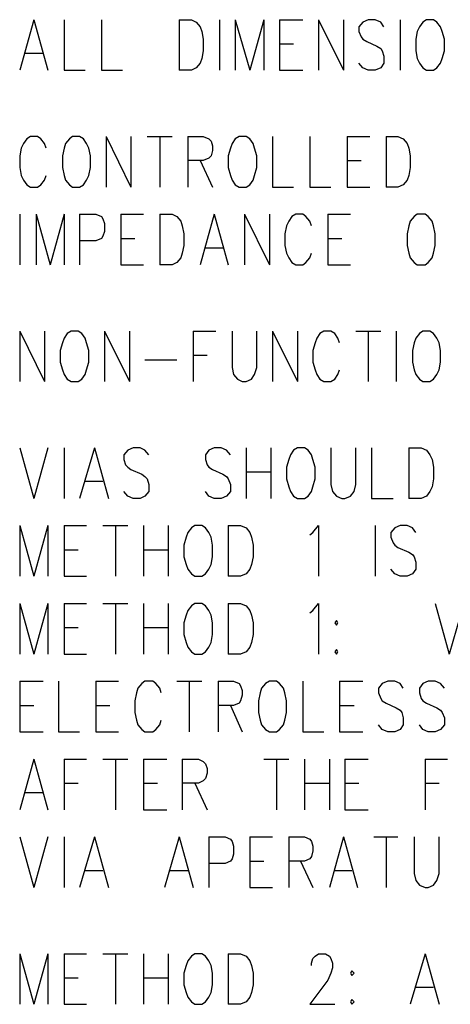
# Model space of a CAD drawing. Extents: x 11.9 to 28.1, y 10.8 to 21.2.
# Tile 18 of 27: x 23.878 to 24.431, y 16.057 to 17.322. Entities that reach past the tile are written whole.
import ezdxf

# ---------------------------------------------------------------- set-up
doc = ezdxf.new("R2010")
doc.units = 0
doc.header["$MEASUREMENT"] = 0
doc.layers.add('LAYNR1', color=2, linetype='Continuous')

msp = doc.modelspace()

# ---------------------------------------------------------------- linework, layer by layer
at = {"layer": 'LAYNR1', "color": 7}
for points in [[(23.896, 17.322), (23.878, 17.257)], [(23.896, 17.322), (23.914, 17.257)], [(23.935, 17.322), (23.935, 17.257), (23.962, 17.257)], [(23.983, 17.322), (23.983, 17.257), (24.01, 17.257)], [(24.083, 17.322), (24.083, 17.257)], [(24.083, 17.322), (24.099, 17.322), (24.105, 17.319), (24.11, 17.313), (24.112, 17.307), (24.114, 17.297), (24.114, 17.282), (24.112, 17.272), (24.11, 17.266), (24.105, 17.26), (24.099, 17.257), (24.083, 17.257)], [(24.135, 17.322), (24.135, 17.257)], [(24.155, 17.322), (24.155, 17.257)], [(24.155, 17.322), (24.174, 17.257)], [(24.192, 17.322), (24.174, 17.257)], [(24.192, 17.322), (24.192, 17.257)], [(24.212, 17.322), (24.212, 17.257)], [(24.212, 17.322), (24.242, 17.322)], [(24.262, 17.322), (24.262, 17.257)], [(24.262, 17.322), (24.294, 17.257)], [(24.294, 17.322), (24.294, 17.257)], [(24.346, 17.313), (24.342, 17.319), (24.335, 17.322), (24.326, 17.322), (24.319, 17.319), (24.314, 17.313), (24.314, 17.307), (24.317, 17.3), (24.319, 17.297), (24.324, 17.294), (24.337, 17.288), (24.342, 17.285), (24.344, 17.282), (24.346, 17.275), (24.346, 17.266), (24.342, 17.26), (24.335, 17.257), (24.326, 17.257), (24.319, 17.26), (24.314, 17.266)], [(24.367, 17.322), (24.367, 17.257)], [(24.212, 17.291), (24.23, 17.291)], [(23.885, 17.279), (23.908, 17.279)], [(24.212, 17.257), (24.242, 17.257)], [(23.912, 17.157), (23.91, 17.163), (23.905, 17.169), (23.901, 17.172), (23.892, 17.172), (23.887, 17.169), (23.883, 17.163), (23.88, 17.157), (23.878, 17.147), (23.878, 17.132), (23.88, 17.122), (23.883, 17.116), (23.887, 17.11), (23.892, 17.107), (23.901, 17.107), (23.905, 17.11), (23.91, 17.116), (23.912, 17.122)], [(23.989, 17.172), (23.989, 17.107)], [(23.989, 17.172), (24.021, 17.107)], [(24.021, 17.172), (24.021, 17.107)], [(24.042, 17.172), (24.074, 17.172)], [(24.058, 17.172), (24.058, 17.107)], [(24.094, 17.172), (24.094, 17.107)], [(24.094, 17.172), (24.114, 17.172), (24.121, 17.169), (24.124, 17.166), (24.126, 17.16), (24.126, 17.154), (24.124, 17.147), (24.121, 17.144), (24.114, 17.141), (24.094, 17.141)], [(24.203, 17.172), (24.203, 17.107), (24.23, 17.107)], [(24.251, 17.172), (24.251, 17.107), (24.278, 17.107)], [(24.299, 17.172), (24.299, 17.107)], [(24.299, 17.172), (24.328, 17.172)], [(24.349, 17.172), (24.349, 17.107)], [(24.349, 17.172), (24.364, 17.172), (24.371, 17.169), (24.376, 17.163), (24.378, 17.157), (24.38, 17.147), (24.38, 17.132), (24.378, 17.122), (24.376, 17.116), (24.371, 17.11), (24.364, 17.107), (24.349, 17.107)], [(24.11, 17.141), (24.126, 17.107)], [(24.299, 17.141), (24.317, 17.141)], [(24.299, 17.107), (24.328, 17.107)], [(23.878, 17.072), (23.878, 17.007)], [(23.899, 17.072), (23.899, 17.007)], [(23.899, 17.072), (23.917, 17.007)], [(23.935, 17.072), (23.917, 17.007)], [(23.935, 17.072), (23.935, 17.007)], [(23.955, 17.072), (23.955, 17.007)], [(23.955, 17.072), (23.976, 17.072), (23.983, 17.069), (23.985, 17.066), (23.987, 17.06), (23.987, 17.05), (23.985, 17.044), (23.983, 17.041), (23.976, 17.038), (23.955, 17.038)], [(24.008, 17.072), (24.008, 17.007)], [(24.008, 17.072), (24.037, 17.072)], [(24.058, 17.072), (24.058, 17.007)], [(24.058, 17.072), (24.074, 17.072), (24.08, 17.069), (24.085, 17.063), (24.087, 17.057), (24.089, 17.047), (24.089, 17.032), (24.087, 17.022), (24.085, 17.016), (24.08, 17.01), (24.074, 17.007), (24.058, 17.007)], [(24.128, 17.072), (24.11, 17.007)], [(24.128, 17.072), (24.146, 17.007)], [(24.167, 17.072), (24.167, 17.007)], [(24.167, 17.072), (24.199, 17.007)], [(24.199, 17.072), (24.199, 17.007)], [(24.253, 17.057), (24.251, 17.063), (24.246, 17.069), (24.242, 17.072), (24.233, 17.072), (24.228, 17.069), (24.224, 17.063), (24.221, 17.057), (24.219, 17.047), (24.219, 17.032), (24.221, 17.022), (24.224, 17.016), (24.228, 17.01), (24.233, 17.007), (24.242, 17.007), (24.246, 17.01), (24.251, 17.016), (24.253, 17.022)], [(24.274, 17.072), (24.274, 17.007)], [(24.274, 17.072), (24.303, 17.072)], [(24.008, 17.041), (24.026, 17.041)], [(24.274, 17.041), (24.292, 17.041)], [(24.117, 17.029), (24.139, 17.029)], [(24.008, 17.007), (24.037, 17.007)], [(24.274, 17.007), (24.303, 17.007)], [(23.878, 16.922), (23.878, 16.857)], [(23.878, 16.922), (23.91, 16.857)], [(23.91, 16.922), (23.91, 16.857)], [(23.987, 16.922), (23.987, 16.857)], [(23.987, 16.922), (24.019, 16.857)], [(24.019, 16.922), (24.019, 16.857)], [(24.101, 16.922), (24.101, 16.857)], [(24.101, 16.922), (24.13, 16.922)], [(24.151, 16.922), (24.151, 16.875), (24.153, 16.866), (24.158, 16.86), (24.164, 16.857), (24.169, 16.857), (24.176, 16.86), (24.18, 16.866), (24.183, 16.875), (24.183, 16.922)], [(24.203, 16.922), (24.203, 16.857)], [(24.203, 16.922), (24.235, 16.857)], [(24.235, 16.922), (24.235, 16.857)], [(24.289, 16.907), (24.287, 16.913), (24.283, 16.919), (24.278, 16.922), (24.269, 16.922), (24.264, 16.919), (24.26, 16.913), (24.258, 16.907), (24.255, 16.897), (24.255, 16.882), (24.258, 16.872), (24.26, 16.866), (24.264, 16.86), (24.269, 16.857), (24.278, 16.857), (24.283, 16.86), (24.287, 16.866), (24.289, 16.872)], [(24.31, 16.922), (24.342, 16.922)], [(24.326, 16.922), (24.326, 16.857)], [(24.362, 16.922), (24.362, 16.857)], [(24.101, 16.891), (24.119, 16.891)], [(24.039, 16.885), (24.08, 16.885)], [(23.878, 16.772), (23.896, 16.707)], [(23.914, 16.772), (23.896, 16.707)], [(23.935, 16.772), (23.935, 16.707)], [(23.974, 16.772), (23.955, 16.707)], [(23.974, 16.772), (23.992, 16.707)], [(24.044, 16.763), (24.039, 16.769), (24.033, 16.772), (24.024, 16.772), (24.017, 16.769), (24.012, 16.763), (24.012, 16.757), (24.014, 16.75), (24.017, 16.747), (24.021, 16.744), (24.035, 16.738), (24.039, 16.735), (24.042, 16.732), (24.044, 16.725), (24.044, 16.716), (24.039, 16.71), (24.033, 16.707), (24.024, 16.707), (24.017, 16.71), (24.012, 16.716)], [(24.149, 16.763), (24.144, 16.769), (24.137, 16.772), (24.128, 16.772), (24.121, 16.769), (24.117, 16.763), (24.117, 16.757), (24.119, 16.75), (24.121, 16.747), (24.126, 16.744), (24.139, 16.738), (24.144, 16.735), (24.146, 16.732), (24.149, 16.725), (24.149, 16.716), (24.144, 16.71), (24.137, 16.707), (24.128, 16.707), (24.121, 16.71), (24.117, 16.716)], [(24.169, 16.772), (24.169, 16.707)], [(24.201, 16.772), (24.201, 16.707)], [(24.278, 16.772), (24.278, 16.725), (24.28, 16.716), (24.285, 16.71), (24.292, 16.707), (24.296, 16.707), (24.303, 16.71), (24.308, 16.716), (24.31, 16.725), (24.31, 16.772)], [(24.33, 16.772), (24.33, 16.707), (24.358, 16.707)], [(24.378, 16.772), (24.378, 16.707)], [(24.378, 16.772), (24.394, 16.772), (24.401, 16.769), (24.405, 16.763), (24.408, 16.757), (24.41, 16.747), (24.41, 16.732), (24.408, 16.722), (24.405, 16.716), (24.401, 16.71), (24.394, 16.707), (24.378, 16.707)], [(24.169, 16.741), (24.201, 16.741)], [(23.962, 16.729), (23.985, 16.729)], [(23.878, 16.672), (23.878, 16.607)], [(23.878, 16.672), (23.896, 16.607)], [(23.914, 16.672), (23.896, 16.607)], [(23.914, 16.672), (23.914, 16.607)], [(23.935, 16.672), (23.935, 16.607)], [(23.935, 16.672), (23.964, 16.672)], [(23.985, 16.672), (24.017, 16.672)], [(24.001, 16.672), (24.001, 16.607)], [(24.037, 16.672), (24.037, 16.607)], [(24.069, 16.672), (24.069, 16.607)], [(24.146, 16.672), (24.146, 16.607)], [(24.146, 16.672), (24.162, 16.672), (24.169, 16.669), (24.174, 16.663), (24.176, 16.657), (24.178, 16.647), (24.178, 16.632), (24.176, 16.622), (24.174, 16.616), (24.169, 16.61), (24.162, 16.607), (24.146, 16.607)], [(24.251, 16.66), (24.255, 16.663), (24.262, 16.672), (24.262, 16.607)], [(24.335, 16.672), (24.335, 16.607)], [(24.387, 16.663), (24.383, 16.669), (24.376, 16.672), (24.367, 16.672), (24.36, 16.669), (24.355, 16.663), (24.355, 16.657), (24.358, 16.65), (24.36, 16.647), (24.364, 16.644), (24.378, 16.638), (24.383, 16.635), (24.385, 16.632), (24.387, 16.625), (24.387, 16.616), (24.383, 16.61), (24.376, 16.607), (24.367, 16.607), (24.36, 16.61), (24.355, 16.616)], [(23.935, 16.641), (23.953, 16.641)], [(24.037, 16.641), (24.069, 16.641)], [(23.935, 16.607), (23.964, 16.607)], [(23.878, 16.572), (23.878, 16.507)], [(23.878, 16.572), (23.896, 16.507)], [(23.914, 16.572), (23.896, 16.507)], [(23.914, 16.572), (23.914, 16.507)], [(23.935, 16.572), (23.935, 16.507)], [(23.935, 16.572), (23.964, 16.572)], [(23.985, 16.572), (24.017, 16.572)], [(24.001, 16.572), (24.001, 16.507)], [(24.037, 16.572), (24.037, 16.507)], [(24.069, 16.572), (24.069, 16.507)], [(24.146, 16.572), (24.146, 16.507)], [(24.146, 16.572), (24.162, 16.572), (24.169, 16.569), (24.174, 16.563), (24.176, 16.557), (24.178, 16.547), (24.178, 16.532), (24.176, 16.522), (24.174, 16.516), (24.169, 16.51), (24.162, 16.507), (24.146, 16.507)], [(24.251, 16.56), (24.255, 16.563), (24.262, 16.572), (24.262, 16.507)], [(24.412, 16.572), (24.43, 16.507)], [(24.449, 16.572), (24.43, 16.507)], [(23.935, 16.541), (23.953, 16.541)], [(24.037, 16.541), (24.069, 16.541)], [(23.935, 16.507), (23.964, 16.507)], [(23.878, 16.472), (23.878, 16.407)], [(23.878, 16.472), (23.908, 16.472)], [(23.928, 16.472), (23.928, 16.407), (23.955, 16.407)], [(23.976, 16.472), (23.976, 16.407)], [(23.976, 16.472), (24.005, 16.472)], [(24.06, 16.457), (24.058, 16.463), (24.053, 16.469), (24.049, 16.472), (24.039, 16.472), (24.035, 16.469), (24.03, 16.463), (24.028, 16.457), (24.026, 16.447), (24.026, 16.432), (24.028, 16.422), (24.03, 16.416), (24.035, 16.41), (24.039, 16.407), (24.049, 16.407), (24.053, 16.41), (24.058, 16.416), (24.06, 16.422)], [(24.08, 16.472), (24.112, 16.472)], [(24.096, 16.472), (24.096, 16.407)], [(24.133, 16.472), (24.133, 16.407)], [(24.133, 16.472), (24.153, 16.472), (24.16, 16.469), (24.162, 16.466), (24.164, 16.46), (24.164, 16.454), (24.162, 16.447), (24.16, 16.444), (24.153, 16.441), (24.133, 16.441)], [(24.242, 16.472), (24.242, 16.407), (24.269, 16.407)], [(24.289, 16.472), (24.289, 16.407)], [(24.289, 16.472), (24.319, 16.472)], [(24.371, 16.463), (24.367, 16.469), (24.36, 16.472), (24.351, 16.472), (24.344, 16.469), (24.339, 16.463), (24.339, 16.457), (24.342, 16.45), (24.344, 16.447), (24.349, 16.444), (24.362, 16.438), (24.367, 16.435), (24.369, 16.432), (24.371, 16.425), (24.371, 16.416), (24.367, 16.41), (24.36, 16.407), (24.351, 16.407), (24.344, 16.41), (24.339, 16.416)], [(24.424, 16.463), (24.419, 16.469), (24.412, 16.472), (24.403, 16.472), (24.396, 16.469), (24.392, 16.463), (24.392, 16.457), (24.394, 16.45), (24.396, 16.447), (24.401, 16.444), (24.414, 16.438), (24.419, 16.435), (24.421, 16.432), (24.424, 16.425), (24.424, 16.416), (24.419, 16.41), (24.412, 16.407), (24.403, 16.407), (24.396, 16.41), (24.392, 16.416)], [(23.878, 16.441), (23.896, 16.441)], [(23.976, 16.441), (23.994, 16.441)], [(24.149, 16.441), (24.164, 16.407)], [(24.289, 16.441), (24.308, 16.441)], [(23.878, 16.407), (23.908, 16.407)], [(23.976, 16.407), (24.005, 16.407)], [(24.289, 16.407), (24.319, 16.407)], [(23.896, 16.372), (23.878, 16.307)], [(23.896, 16.372), (23.914, 16.307)], [(23.935, 16.372), (23.935, 16.307)], [(23.935, 16.372), (23.964, 16.372)], [(23.985, 16.372), (24.017, 16.372)], [(24.001, 16.372), (24.001, 16.307)], [(24.037, 16.372), (24.037, 16.307)], [(24.037, 16.372), (24.067, 16.372)], [(24.087, 16.372), (24.087, 16.307)], [(24.087, 16.372), (24.108, 16.372), (24.114, 16.369), (24.117, 16.366), (24.119, 16.36), (24.119, 16.354), (24.117, 16.347), (24.114, 16.344), (24.108, 16.341), (24.087, 16.341)], [(24.192, 16.372), (24.224, 16.372)], [(24.208, 16.372), (24.208, 16.307)], [(24.244, 16.372), (24.244, 16.307)], [(24.276, 16.372), (24.276, 16.307)], [(24.296, 16.372), (24.296, 16.307)], [(24.296, 16.372), (24.326, 16.372)], [(24.399, 16.372), (24.399, 16.307)], [(24.399, 16.372), (24.428, 16.372)], [(23.935, 16.341), (23.953, 16.341)], [(24.037, 16.341), (24.055, 16.341)], [(24.103, 16.341), (24.119, 16.307)], [(24.244, 16.341), (24.276, 16.341)], [(24.296, 16.341), (24.314, 16.341)], [(24.399, 16.341), (24.417, 16.341)], [(23.885, 16.329), (23.908, 16.329)], [(24.037, 16.307), (24.067, 16.307)], [(24.296, 16.307), (24.326, 16.307)], [(23.878, 16.272), (23.896, 16.207)], [(23.914, 16.272), (23.896, 16.207)], [(23.935, 16.272), (23.935, 16.207)], [(23.974, 16.272), (23.955, 16.207)], [(23.974, 16.272), (23.992, 16.207)], [(24.083, 16.272), (24.064, 16.207)], [(24.083, 16.272), (24.101, 16.207)], [(24.121, 16.272), (24.121, 16.207)], [(24.121, 16.272), (24.142, 16.272), (24.149, 16.269), (24.151, 16.266), (24.153, 16.26), (24.153, 16.25), (24.151, 16.244), (24.149, 16.241), (24.142, 16.238), (24.121, 16.238)], [(24.174, 16.272), (24.174, 16.207)], [(24.174, 16.272), (24.203, 16.272)], [(24.224, 16.272), (24.224, 16.207)], [(24.224, 16.272), (24.244, 16.272), (24.251, 16.269), (24.253, 16.266), (24.255, 16.26), (24.255, 16.254), (24.253, 16.247), (24.251, 16.244), (24.244, 16.241), (24.224, 16.241)], [(24.294, 16.272), (24.276, 16.207)], [(24.294, 16.272), (24.312, 16.207)], [(24.333, 16.272), (24.364, 16.272)], [(24.349, 16.272), (24.349, 16.207)], [(24.385, 16.272), (24.385, 16.225), (24.387, 16.216), (24.392, 16.21), (24.399, 16.207), (24.403, 16.207), (24.41, 16.21), (24.414, 16.216), (24.417, 16.225), (24.417, 16.272)], [(24.174, 16.241), (24.192, 16.241)], [(24.239, 16.241), (24.255, 16.207)], [(23.962, 16.229), (23.985, 16.229)], [(24.071, 16.229), (24.094, 16.229)], [(24.283, 16.229), (24.305, 16.229)], [(24.174, 16.207), (24.203, 16.207)], [(23.878, 16.122), (23.878, 16.057)], [(23.878, 16.122), (23.896, 16.057)], [(23.914, 16.122), (23.896, 16.057)], [(23.914, 16.122), (23.914, 16.057)], [(23.935, 16.122), (23.935, 16.057)], [(23.935, 16.122), (23.964, 16.122)], [(23.985, 16.122), (24.017, 16.122)], [(24.001, 16.122), (24.001, 16.057)], [(24.037, 16.122), (24.037, 16.057)], [(24.069, 16.122), (24.069, 16.057)], [(24.146, 16.122), (24.146, 16.057)], [(24.146, 16.122), (24.162, 16.122), (24.169, 16.119), (24.174, 16.113), (24.176, 16.107), (24.178, 16.097), (24.178, 16.082), (24.176, 16.072), (24.174, 16.066), (24.169, 16.06), (24.162, 16.057), (24.146, 16.057)], [(24.253, 16.107), (24.253, 16.11), (24.255, 16.116), (24.258, 16.119), (24.262, 16.122), (24.271, 16.122), (24.276, 16.119), (24.278, 16.116), (24.28, 16.11), (24.28, 16.104), (24.278, 16.097), (24.274, 16.088), (24.251, 16.057), (24.283, 16.057)], [(24.399, 16.122), (24.38, 16.057)], [(24.399, 16.122), (24.417, 16.057)], [(23.935, 16.091), (23.953, 16.091)], [(24.037, 16.091), (24.069, 16.091)], [(24.387, 16.079), (24.41, 16.079)], [(23.935, 16.057), (23.964, 16.057)]]:
    msp.add_lwpolyline(points, dxfattribs=at)
for points in [[(24.401, 17.322), (24.396, 17.319), (24.392, 17.313), (24.389, 17.307), (24.387, 17.297), (24.387, 17.282), (24.389, 17.272), (24.392, 17.266), (24.396, 17.26), (24.401, 17.257), (24.41, 17.257), (24.414, 17.26), (24.419, 17.266), (24.421, 17.272), (24.424, 17.282), (24.424, 17.297), (24.421, 17.307), (24.419, 17.313), (24.414, 17.319), (24.41, 17.322), (24.401, 17.322)], [(23.946, 17.172), (23.942, 17.169), (23.937, 17.163), (23.935, 17.157), (23.933, 17.147), (23.933, 17.132), (23.935, 17.122), (23.937, 17.116), (23.942, 17.11), (23.946, 17.107), (23.955, 17.107), (23.96, 17.11), (23.964, 17.116), (23.967, 17.122), (23.969, 17.132), (23.969, 17.147), (23.967, 17.157), (23.964, 17.163), (23.96, 17.169), (23.955, 17.172), (23.946, 17.172)], [(24.16, 17.172), (24.155, 17.169), (24.151, 17.163), (24.149, 17.157), (24.146, 17.147), (24.146, 17.132), (24.149, 17.122), (24.151, 17.116), (24.155, 17.11), (24.16, 17.107), (24.169, 17.107), (24.174, 17.11), (24.178, 17.116), (24.18, 17.122), (24.183, 17.132), (24.183, 17.147), (24.18, 17.157), (24.178, 17.163), (24.174, 17.169), (24.169, 17.172), (24.16, 17.172)], [(24.389, 17.072), (24.385, 17.069), (24.38, 17.063), (24.378, 17.057), (24.376, 17.047), (24.376, 17.032), (24.378, 17.022), (24.38, 17.016), (24.385, 17.01), (24.389, 17.007), (24.399, 17.007), (24.403, 17.01), (24.408, 17.016), (24.41, 17.022), (24.412, 17.032), (24.412, 17.047), (24.41, 17.057), (24.408, 17.063), (24.403, 17.069), (24.399, 17.072), (24.389, 17.072)], [(23.944, 16.922), (23.939, 16.919), (23.935, 16.913), (23.933, 16.907), (23.93, 16.897), (23.93, 16.882), (23.933, 16.872), (23.935, 16.866), (23.939, 16.86), (23.944, 16.857), (23.953, 16.857), (23.958, 16.86), (23.962, 16.866), (23.964, 16.872), (23.967, 16.882), (23.967, 16.897), (23.964, 16.907), (23.962, 16.913), (23.958, 16.919), (23.953, 16.922), (23.944, 16.922)], [(24.396, 16.922), (24.392, 16.919), (24.387, 16.913), (24.385, 16.907), (24.383, 16.897), (24.383, 16.882), (24.385, 16.872), (24.387, 16.866), (24.392, 16.86), (24.396, 16.857), (24.405, 16.857), (24.41, 16.86), (24.414, 16.866), (24.417, 16.872), (24.419, 16.882), (24.419, 16.897), (24.417, 16.907), (24.414, 16.913), (24.41, 16.919), (24.405, 16.922), (24.396, 16.922)], [(24.235, 16.772), (24.23, 16.769), (24.226, 16.763), (24.224, 16.757), (24.221, 16.747), (24.221, 16.732), (24.224, 16.722), (24.226, 16.716), (24.23, 16.71), (24.235, 16.707), (24.244, 16.707), (24.249, 16.71), (24.253, 16.716), (24.255, 16.722), (24.258, 16.732), (24.258, 16.747), (24.255, 16.757), (24.253, 16.763), (24.249, 16.769), (24.244, 16.772), (24.235, 16.772)], [(24.103, 16.672), (24.099, 16.669), (24.094, 16.663), (24.092, 16.657), (24.089, 16.647), (24.089, 16.632), (24.092, 16.622), (24.094, 16.616), (24.099, 16.61), (24.103, 16.607), (24.112, 16.607), (24.117, 16.61), (24.121, 16.616), (24.124, 16.622), (24.126, 16.632), (24.126, 16.647), (24.124, 16.657), (24.121, 16.663), (24.117, 16.669), (24.112, 16.672), (24.103, 16.672)], [(24.103, 16.572), (24.099, 16.569), (24.094, 16.563), (24.092, 16.557), (24.089, 16.547), (24.089, 16.532), (24.092, 16.522), (24.094, 16.516), (24.099, 16.51), (24.103, 16.507), (24.112, 16.507), (24.117, 16.51), (24.121, 16.516), (24.124, 16.522), (24.126, 16.532), (24.126, 16.547), (24.124, 16.557), (24.121, 16.563), (24.117, 16.569), (24.112, 16.572), (24.103, 16.572)], [(24.285, 16.55), (24.283, 16.547), (24.285, 16.544), (24.287, 16.547), (24.285, 16.55)], [(24.285, 16.513), (24.283, 16.51), (24.285, 16.507), (24.287, 16.51), (24.285, 16.513)], [(24.199, 16.472), (24.194, 16.469), (24.189, 16.463), (24.187, 16.457), (24.185, 16.447), (24.185, 16.432), (24.187, 16.422), (24.189, 16.416), (24.194, 16.41), (24.199, 16.407), (24.208, 16.407), (24.212, 16.41), (24.217, 16.416), (24.219, 16.422), (24.221, 16.432), (24.221, 16.447), (24.219, 16.457), (24.217, 16.463), (24.212, 16.469), (24.208, 16.472), (24.199, 16.472)], [(24.103, 16.122), (24.099, 16.119), (24.094, 16.113), (24.092, 16.107), (24.089, 16.097), (24.089, 16.082), (24.092, 16.072), (24.094, 16.066), (24.099, 16.06), (24.103, 16.057), (24.112, 16.057), (24.117, 16.06), (24.121, 16.066), (24.124, 16.072), (24.126, 16.082), (24.126, 16.097), (24.124, 16.107), (24.121, 16.113), (24.117, 16.119), (24.112, 16.122), (24.103, 16.122)], [(24.305, 16.1), (24.303, 16.097), (24.305, 16.094), (24.308, 16.097), (24.305, 16.1)], [(24.305, 16.063), (24.303, 16.06), (24.305, 16.057), (24.308, 16.06), (24.305, 16.063)]]:
    msp.add_lwpolyline(points, close=True, dxfattribs=at)

doc.saveas('drawing.dxf')
